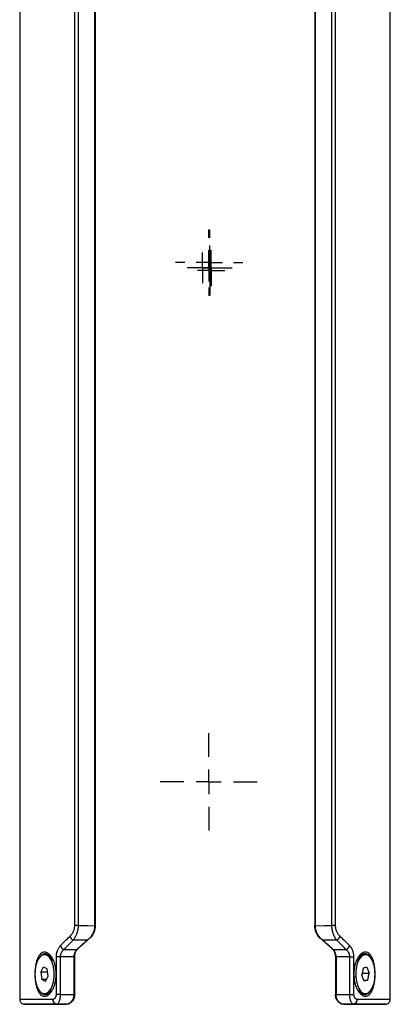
# Model space of a CAD drawing. Header units: millimetres. Extents: x -88 to 910, y -234 to 995.
# Tile 5 of 40: x -88 to -13, y 61 to 262. Entities that reach past the tile are written whole.
import ezdxf

# ---------------------------------------------------------------- set-up
doc = ezdxf.new("R2010")
doc.units = ezdxf.units.MM
doc.layers.add('SLD-0', color=179, linetype='Continuous')

# ---------------------------------------------------------------- blocks, each defined once
blk = doc.blocks.new('SW_CENTERMARKSYMBOL_6')
at = {"layer": 'SLD-0', "color": 0}
for p, q in [((0, 5.08), (0, 9.89)), ((0, 0), (0, 2.54)), ((-5.08, 0), (-9.89, 0)), ((0, 0), (-2.54, 0)), ((0, 0), (0, -2.54)), ((0, 0), (2.54, 0)), ((5.08, 0), (9.89, 0)), ((0, -5.08), (0, -9.89))]:
    blk.add_line(p, q, dxfattribs=at)
blk = doc.blocks.new('SW_CENTERMARKSYMBOL_7')
at = {"layer": 'SLD-0', "color": 0}
for p, q in [((0, 2.54), (0, 3.69)), ((0, 0), (0, 2.54)), ((-2.54, 0), (-3.69, 0)), ((0, 0), (-2.54, 0)), ((0, 0), (0, -2.54)), ((0, 0), (2.54, 0)), ((2.54, 0), (3.69, 0)), ((0, -2.54), (0, -3.69))]:
    blk.add_line(p, q, dxfattribs=at)
blk = doc.blocks.new('SW_CENTERMARKSYMBOL_8')
at = {"layer": 'SLD-0', "color": 0}
for p, q in [((0, 2.54), (0, 2.79)), ((0, 0), (0, 2.54)), ((-2.54, 0), (-2.79, 0)), ((0, 0), (-2.54, 0)), ((0, 0), (0, -2.54)), ((0, 0), (2.54, 0)), ((2.54, 0), (2.79, 0)), ((0, -2.54), (0, -2.79))]:
    blk.add_line(p, q, dxfattribs=at)
blk = doc.blocks.new('SW_CENTERMARKSYMBOL_9')
at = {"layer": 'SLD-0', "color": 0}
for p, q in [((0, 5.08), (0, 6.79)), ((0, 0), (0, 2.54)), ((-5.08, 0), (-6.79, 0)), ((0, 0), (-2.54, 0)), ((0, 0), (0, -2.54)), ((0, 0), (2.54, 0)), ((5.08, 0), (6.79, 0)), ((0, -5.08), (0, -6.79))]:
    blk.add_line(p, q, dxfattribs=at)
blk = doc.blocks.new('SW_CENTERMARKSYMBOL_10')
at = {"layer": 'SLD-0', "color": 0}
for p, q in [((0, 2.54), (0, 3.14)), ((0, 0), (0, 2.54)), ((-2.54, 0), (-3.14, 0)), ((0, 0), (-2.54, 0)), ((0, 0), (0, -2.54)), ((0, 0), (2.54, 0)), ((2.54, 0), (3.14, 0)), ((0, -2.54), (0, -3.14))]:
    blk.add_line(p, q, dxfattribs=at)
blk = doc.blocks.new('SW_CENTERMARKSYMBOL_11')
at = {"layer": 'SLD-0', "color": 0}
for p, q in [((0, 2.54), (0, 2.79)), ((0, 0), (0, 2.54)), ((-2.54, 0), (-2.79, 0)), ((0, 0), (-2.54, 0)), ((0, 0), (0, -2.54)), ((0, 0), (2.54, 0)), ((2.54, 0), (2.79, 0)), ((0, -2.54), (0, -2.79))]:
    blk.add_line(p, q, dxfattribs=at)
blk = doc.blocks.new('SW_CENTERMARKSYMBOL_13')
at = {"layer": 'SLD-0', "color": 0}
for p, q in [((0, 5.08), (0, 6.69)), ((0, 0), (0, 2.54)), ((-5.08, 0), (-6.69, 0)), ((0, 0), (-2.54, 0)), ((0, 0), (0, -2.54)), ((0, 0), (2.54, 0)), ((5.08, 0), (6.69, 0)), ((0, -5.08), (0, -6.69))]:
    blk.add_line(p, q, dxfattribs=at)
blk = doc.blocks.new('SW_CENTERMARKSYMBOL_16')
at = {"layer": 'SLD-0', "color": 0}
for p, q in [((0, 2.54), (0, 4.54)), ((0, 0), (0, 2.54)), ((-2.54, 0), (-4.54, 0)), ((0, 0), (-2.54, 0)), ((0, 0), (0, -2.54)), ((0, 0), (2.54, 0)), ((2.54, 0), (4.54, 0)), ((0, -2.54), (0, -4.54))]:
    blk.add_line(p, q, dxfattribs=at)

msp = doc.modelspace()

# ---------------------------------------------------------------- linework, layer by layer
at = {"color": 7, "linetype": 'Continuous', "lineweight": 25}
for p, q in [((-88.14, 385.21), (-88.14, 62.16)), ((-12.64, 62.16), (-12.64, 385.21)), ((-76.92, 77.24), (-76.92, 370.13)), ((-76.24, 370.13), (-76.24, 77.24)), ((-72.81, 77.34), (-72.81, 370.03)), ((-72.75, 370.03), (-72.75, 77.34)), ((-28.03, 370.03), (-28.03, 77.34)), ((-27.97, 370.03), (-27.97, 77.34)), ((-24.54, 77.24), (-24.54, 370.13)), ((-23.85, 370.13), (-23.85, 77.24)), ((-76.24, 77.24), (-76.92, 77.24)), ((-72.81, 77.21), (-72.81, 77.34)), ((-72.81, 77.34), (-72.75, 77.34)), ((-28.03, 77.34), (-27.97, 77.34)), ((-27.97, 77.34), (-27.97, 77.21)), ((-23.85, 77.24), (-24.54, 77.24)), ((-74.12, 74.45), (-74.13, 74.45)), ((-73.91, 74.58), (-73.97, 74.58)), ((-26.81, 74.58), (-26.87, 74.58)), ((-26.42, 74.26), (-26.65, 74.45)), ((-26.3, 74.15), (-26.42, 74.26)), ((-82.82, 71.33), (-83.08, 71.33)), ((-80.66, 63.2), (-80.66, 70.88)), ((-79.88, 70.88), (-80.66, 70.88)), ((-79.88, 70.88), (-79.88, 63.2)), ((-77.1, 70.86), (-77.1, 63.18)), ((-76.97, 71.09), (-76.97, 63.18)), ((-23.81, 71.09), (-23.81, 63.18)), ((-23.68, 70.86), (-23.68, 63.18)), ((-20.9, 70.88), (-20.11, 70.88)), ((-20.9, 63.2), (-20.9, 70.88)), ((-20.11, 70.88), (-20.11, 63.2)), ((-17.7, 71.33), (-17.96, 71.33)), ((-83.82, 67.75), (-83.27, 68.83)), ((-83.27, 68.83), (-82.53, 68.41)), ((-82.34, 66.92), (-82.53, 68.41)), ((-81.39, 70.13), (-81.65, 70.13)), ((-18.17, 68.55), (-18.46, 67.12)), ((-17.41, 68.76), (-18.17, 68.55)), ((-17.41, 68.76), (-16.93, 67.55)), ((-83.82, 67.75), (-83.63, 66.26)), ((-82.45, 67.75), (-83.82, 67.75)), ((-82.89, 65.84), (-83.63, 66.26)), ((-82.68, 66.26), (-83.63, 66.26)), ((-82.89, 65.84), (-82.34, 66.92)), ((-19.94, 66.77), (-19.68, 66.77)), ((-17.98, 65.91), (-18.46, 67.12)), ((-18.42, 67.03), (-18.32, 67.55)), ((-18.35, 67.64), (-18.32, 67.55)), ((-18.32, 67.55), (-16.93, 67.55)), ((-17.22, 66.12), (-16.93, 67.55)), ((-18.07, 66.12), (-17.22, 66.12)), ((-17.22, 66.12), (-17.98, 65.91)), ((-83.08, 63.33), (-82.82, 63.33)), ((-79.88, 63.2), (-80.66, 63.2)), ((-77.1, 63.18), (-77.1, 63.16)), ((-77.1, 63.18), (-76.97, 63.18)), ((-23.81, 63.18), (-23.68, 63.18)), ((-23.68, 63.18), (-23.68, 63.16)), ((-20.9, 63.2), (-20.11, 63.2)), ((-19.15, 64.13), (-19.07, 64.03)), ((-17.96, 63.33), (-17.7, 63.33)), ((-87.15, 61.21), (-85.63, 61.18)), ((-78.58, 61.18), (-78.7, 61.18)), ((-22.08, 61.18), (-22.2, 61.18)), ((-22.06, 61.18), (-21.87, 61.18)), ((-15.15, 61.18), (-13.62, 61.21))]:
    msp.add_line(p, q, dxfattribs=at)
at = {"color": 8, "linetype": 'Continuous', "lineweight": 25}
for p, q in [((-76.48, 72.37), (-76.38, 72.42)), ((-24.4, 72.42), (-24.3, 72.37)), ((-76.97, 71.09), (-77.08, 71.03)), ((-23.69, 71.03), (-23.81, 71.09))]:
    msp.add_line(p, q, dxfattribs=at)
at = {"color": 7, "linetype": 'Continuous', "lineweight": 25, "flags": 128}
for points in [[(-76.24, 77.24), (-74.32, 77.22), (-72.81, 77.21)], [(-27.97, 77.21), (-26.05, 77.23), (-24.54, 77.24)], [(-74.35, 74.25), (-75.96, 74.27), (-77.22, 74.28)], [(-23.56, 74.28), (-25.16, 74.26), (-26.42, 74.25)], [(-79.1, 72.36), (-77.65, 72.35), (-76.51, 72.34)], [(-24.27, 72.34), (-22.82, 72.35), (-21.68, 72.36)], [(-81.65, 70.13), (-82.15, 70.87), (-82.74, 71.28), (-83.37, 71.29), (-83.97, 70.92), (-84.48, 70.2), (-84.85, 69.19), (-85.05, 68.01), (-85.06, 66.76), (-84.87, 65.56), (-84.51, 64.54)], [(-77.1, 70.86), (-78.66, 70.87), (-79.88, 70.88)], [(-20.9, 70.88), (-22.45, 70.87), (-23.68, 70.86)], [(-15.72, 67.89), (-15.9, 69.09), (-16.26, 70.11), (-16.76, 70.87), (-17.35, 71.27), (-17.98, 71.29), (-18.58, 70.93), (-19.09, 70.21), (-19.46, 69.21), (-19.67, 68.02), (-19.68, 66.77)], [(-84.51, 64.54), (-84.01, 63.79), (-83.42, 63.39), (-82.79, 63.37), (-82.2, 63.75), (-81.69, 64.47), (-81.31, 65.47), (-81.11, 66.66), (-81.1, 67.91), (-81.29, 69.1), (-81.65, 70.13)], [(-19.68, 66.77), (-19.49, 65.58), (-19.13, 64.55), (-18.63, 63.8), (-18.04, 63.39), (-17.42, 63.37), (-16.82, 63.74), (-16.31, 64.46), (-15.93, 65.46), (-15.73, 66.64), (-15.72, 67.89)], [(-79.88, 63.2), (-78.32, 63.18), (-77.1, 63.16)], [(-23.68, 63.16), (-22.12, 63.18), (-20.9, 63.2)], [(-78.7, 61.18), (-79.76, 61.2), (-80.6, 61.22)], [(-20.18, 61.22), (-21.24, 61.2), (-22.08, 61.18)]]:
    msp.add_lwpolyline(points, dxfattribs=at)
at = {"color": 7, "linetype": 'Continuous', "lineweight": 25}
for centre, radius, start, end in [((-76.53, 75.65), 1.54, 204.3331, 243.2605), ((-24.25, 75.65), 1.54, 296.7395, 335.6669), ((-78.53, 73.71), 1.47, 204.5124, 247.0217), ((-22.25, 73.71), 1.47, 292.9783, 335.4876), ((-82.96, 69.83), 1.51, 30.566, 84.5479), ((-17.85, 69.92), 1.42, 94.4049, 144.8705), ((-82.95, 64.81), 1.49, 275.0197, 329.8665), ((-80.48, 62.14), 0.929, 175.1542, 262.4648), ((-20.3, 62.14), 0.929, 277.5352, 4.8458), ((-17.8, 64.86), 1.54, 208.7289, 264.2515)]:
    msp.add_arc(centre, radius, start, end, dxfattribs=at)
for major_axis, start_param, end_param in [((34.64, 19.01), 2.133371, 2.232621), ((34.74, 19.07), 2.133247, 2.139069), ((34.64, -19.01), 0.908971, 1.008222), ((34.74, -19.07), 1.002521, 1.008346), ((34.74, 19.07), 2.152881, 2.218252), ((34.74, -19.07), 0.92334, 0.988712)]:
    msp.add_ellipse((-50.39, 75.53), major_axis=major_axis, ratio=0.313526, start_param=start_param, end_param=end_param, dxfattribs=at)
for points, knots in [([(-77.93, 75.02), (-77.9, 75.05), (-77.83, 75.11), (-77.73, 75.21), (-77.64, 75.32), (-77.52, 75.47), (-77.38, 75.67), (-77.22, 75.94), (-77.1, 76.24), (-77.01, 76.52), (-76.96, 76.78), (-76.93, 77.01), (-76.92, 77.16), (-76.92, 77.24)], [0, 0, 0, 0, 0.063915, 0.126731, 0.188566, 0.249546, 0.376807, 0.498647, 0.626484, 0.749176, 0.833839, 0.917099, 1, 1, 1, 1]), ([(-76.24, 77.24), (-76.24, 77.18), (-76.24, 77.07), (-76.25, 76.91), (-76.26, 76.74), (-76.28, 76.57), (-76.31, 76.4), (-76.34, 76.23), (-76.38, 76.07), (-76.42, 75.9), (-76.47, 75.73), (-76.53, 75.53), (-76.62, 75.3), (-76.74, 75.03), (-76.88, 74.77), (-77.04, 74.51), (-77.16, 74.35), (-77.22, 74.28)], [0, 0, 0, 0, 0.046531, 0.093733, 0.141629, 0.190238, 0.239573, 0.289643, 0.340455, 0.39201, 0.444305, 0.497337, 0.586531, 0.681597, 0.782371, 0.888609, 1, 1, 1, 1]), ([(-72.95, 76.27), (-72.97, 76.21), (-73, 76.11), (-73.06, 75.96), (-73.12, 75.81), (-73.19, 75.67), (-73.27, 75.52), (-73.35, 75.38), (-73.47, 75.19), (-73.65, 74.96), (-73.87, 74.69), (-74.04, 74.53), (-74.12, 74.45)], [0, 0, 0, 0, 0.068156, 0.137143, 0.207169, 0.278429, 0.35111, 0.425389, 0.501429, 0.661666, 0.827488, 1, 1, 1, 1]), ([(-73.97, 74.58), (-73.94, 74.61), (-73.87, 74.67), (-73.77, 74.77), (-73.67, 74.87), (-73.58, 74.98), (-73.45, 75.16), (-73.29, 75.41), (-73.14, 75.72), (-73.03, 76.01), (-72.98, 76.18), (-72.95, 76.27)], [0, 0, 0, 0, 0.074734, 0.14934, 0.22401, 0.298939, 0.374317, 0.560655, 0.747974, 0.874406, 1, 1, 1, 1]), ([(-72.75, 77.34), (-72.75, 77.28), (-72.75, 77.17), (-72.76, 77.01), (-72.77, 76.85), (-72.8, 76.68), (-72.84, 76.44), (-72.92, 76.13), (-73.06, 75.76), (-73.23, 75.41), (-73.4, 75.13), (-73.58, 74.9), (-73.74, 74.73), (-73.85, 74.63), (-73.91, 74.58)], [0, 0, 0, 0, 0.04996, 0.099836, 0.149757, 0.199851, 0.250246, 0.374825, 0.500047, 0.625241, 0.74983, 0.83362, 0.916811, 1, 1, 1, 1]), ([(-72.95, 76.27), (-72.94, 76.32), (-72.91, 76.42), (-72.87, 76.58), (-72.84, 76.74), (-72.83, 76.9), (-72.81, 77.06), (-72.81, 77.16), (-72.81, 77.21)], [0, 0, 0, 0, 0.174035, 0.344785, 0.512485, 0.677394, 0.839797, 1, 1, 1, 1]), ([(-26.87, 74.58), (-26.9, 74.61), (-26.97, 74.67), (-27.07, 74.77), (-27.17, 74.87), (-27.26, 74.98), (-27.39, 75.16), (-27.55, 75.41), (-27.72, 75.76), (-27.86, 76.13), (-27.95, 76.48), (-28, 76.79), (-28.03, 77.06), (-28.03, 77.25), (-28.03, 77.34)], [0, 0, 0, 0, 0.049963, 0.0998402, 0.1497609, 0.199854, 0.2502473, 0.3748231, 0.5000544, 0.6252312, 0.749838, 0.8336229, 0.9168118, 1, 1, 1, 1]), ([(-27.97, 77.21), (-27.97, 77.16), (-27.97, 77.06), (-27.95, 76.9), (-27.93, 76.74), (-27.91, 76.58), (-27.87, 76.42), (-27.84, 76.32), (-27.83, 76.27)], [0, 0, 0, 0, 0.160186, 0.322577, 0.487483, 0.655186, 0.825947, 1, 1, 1, 1]), ([(-27.83, 76.27), (-27.81, 76.21), (-27.78, 76.09), (-27.72, 75.92), (-27.63, 75.69), (-27.49, 75.41), (-27.31, 75.13), (-27.14, 74.9), (-26.98, 74.73), (-26.86, 74.63), (-26.81, 74.58)], [0, 0, 0, 0, 0.083704, 0.167664, 0.252155, 0.439423, 0.625788, 0.751124, 0.875564, 1, 1, 1, 1]), ([(-26.65, 74.45), (-26.71, 74.5), (-26.81, 74.6), (-26.95, 74.75), (-27.09, 74.91), (-27.21, 75.07), (-27.35, 75.26), (-27.49, 75.48), (-27.62, 75.74), (-27.74, 76), (-27.8, 76.18), (-27.83, 76.27)], [0, 0, 0, 0, 0.104024, 0.205511, 0.304682, 0.401772, 0.497033, 0.629373, 0.756659, 0.879849, 1, 1, 1, 1]), ([(-23.56, 74.28), (-23.59, 74.32), (-23.66, 74.41), (-23.75, 74.54), (-23.84, 74.69), (-23.93, 74.83), (-24, 74.98), (-24.08, 75.12), (-24.14, 75.27), (-24.2, 75.42), (-24.28, 75.63), (-24.36, 75.89), (-24.44, 76.23), (-24.5, 76.57), (-24.53, 76.9), (-24.54, 77.13), (-24.54, 77.24)], [0, 0, 0, 0, 0.062503, 0.123467, 0.182831, 0.240541, 0.296548, 0.35081, 0.403293, 0.453969, 0.502821, 0.608109, 0.710439, 0.809813, 0.90629, 1, 1, 1, 1]), ([(-23.85, 77.24), (-23.85, 77.19), (-23.85, 77.1), (-23.84, 76.96), (-23.83, 76.83), (-23.8, 76.69), (-23.76, 76.5), (-23.68, 76.24), (-23.55, 75.95), (-23.4, 75.67), (-23.23, 75.43), (-23.04, 75.21), (-22.91, 75.08), (-22.85, 75.02)], [0, 0, 0, 0, 0.049492, 0.099057, 0.148922, 0.199311, 0.250439, 0.372925, 0.501045, 0.623029, 0.750381, 0.873207, 1, 1, 1, 1]), ([(-74.13, 74.45), (-74.17, 74.41), (-74.24, 74.35), (-74.31, 74.28), (-74.35, 74.25)], [0, 0, 0, 0, 0.495313, 1, 1, 1, 1]), ([(-80.66, 70.88), (-80.66, 70.93), (-80.66, 71.03), (-80.65, 71.18), (-80.64, 71.32), (-80.62, 71.47), (-80.6, 71.61), (-80.57, 71.75), (-80.53, 71.89), (-80.49, 72.02), (-80.42, 72.21), (-80.33, 72.43), (-80.2, 72.67), (-80.04, 72.9), (-79.93, 73.04), (-79.87, 73.11)], [0, 0, 0, 0, 0.055216, 0.110032, 0.164666, 0.219339, 0.27427, 0.329676, 0.385769, 0.442752, 0.50082, 0.621169, 0.743494, 0.869307, 1, 1, 1, 1]), ([(-79.1, 72.36), (-79.14, 72.33), (-79.22, 72.27), (-79.32, 72.18), (-79.42, 72.08), (-79.51, 71.97), (-79.58, 71.87), (-79.67, 71.73), (-79.75, 71.55), (-79.83, 71.33), (-79.87, 71.11), (-79.88, 70.96), (-79.88, 70.88)], [0, 0, 0, 0, 0.093194, 0.182394, 0.267601, 0.348833, 0.426131, 0.49956, 0.632319, 0.75929, 0.881461, 1, 1, 1, 1]), ([(-76.51, 72.34), (-76.54, 72.31), (-76.59, 72.26), (-76.67, 72.16), (-76.76, 72.04), (-76.85, 71.9), (-76.94, 71.71), (-77.01, 71.52), (-77.06, 71.31), (-77.1, 71.09), (-77.1, 70.93), (-77.1, 70.86)], [0, 0, 0, 0, 0.084836, 0.168082, 0.250084, 0.376774, 0.499794, 0.62674, 0.749787, 0.875656, 1, 1, 1, 1]), ([(-76.38, 72.42), (-76.41, 72.39), (-76.46, 72.34), (-76.53, 72.26), (-76.61, 72.15), (-76.7, 72.02), (-76.79, 71.86), (-76.86, 71.68), (-76.91, 71.51), (-76.95, 71.36), (-76.97, 71.22), (-76.97, 71.13), (-76.97, 71.09)], [0, 0, 0, 0, 0.08364, 0.166729, 0.249591, 0.375859, 0.498995, 0.627211, 0.7495, 0.836897, 0.91998, 1, 1, 1, 1]), ([(-23.81, 71.09), (-23.81, 71.12), (-23.81, 71.19), (-23.82, 71.29), (-23.84, 71.39), (-23.87, 71.52), (-23.92, 71.68), (-23.99, 71.86), (-24.08, 72.02), (-24.17, 72.17), (-24.28, 72.3), (-24.36, 72.38), (-24.4, 72.42)], [0, 0, 0, 0, 0.059797, 0.121147, 0.184602, 0.250665, 0.37281, 0.500983, 0.624092, 0.750401, 0.874746, 1, 1, 1, 1]), ([(-23.68, 70.86), (-23.68, 70.9), (-23.68, 70.97), (-23.69, 71.08), (-23.7, 71.2), (-23.73, 71.34), (-23.77, 71.52), (-23.84, 71.71), (-23.93, 71.9), (-24.03, 72.06), (-24.15, 72.21), (-24.23, 72.3), (-24.27, 72.34)], [0, 0, 0, 0, 0.062089, 0.124257, 0.186852, 0.250217, 0.373329, 0.500345, 0.623308, 0.750074, 0.873451, 1, 1, 1, 1]), ([(-20.9, 70.88), (-20.9, 70.92), (-20.9, 70.99), (-20.91, 71.11), (-20.93, 71.22), (-20.95, 71.33), (-20.99, 71.44), (-21.03, 71.55), (-21.07, 71.66), (-21.15, 71.8), (-21.27, 71.98), (-21.46, 72.19), (-21.6, 72.3), (-21.68, 72.36)], [0, 0, 0, 0, 0.058924, 0.118582, 0.179139, 0.240744, 0.303538, 0.367648, 0.433192, 0.500281, 0.651128, 0.81762, 1, 1, 1, 1]), ([(-20.91, 73.11), (-20.88, 73.07), (-20.81, 72.99), (-20.71, 72.87), (-20.62, 72.74), (-20.54, 72.6), (-20.47, 72.46), (-20.4, 72.31), (-20.32, 72.13), (-20.25, 71.92), (-20.19, 71.66), (-20.15, 71.41), (-20.12, 71.15), (-20.12, 70.97), (-20.11, 70.88)], [0, 0, 0, 0, 0.075466, 0.149173, 0.221365, 0.292301, 0.362256, 0.431514, 0.500368, 0.603763, 0.704203, 0.802881, 0.901054, 1, 1, 1, 1]), ([(-84.38, 63.88), (-84.47, 64.07), (-84.64, 64.49), (-84.84, 65.23), (-84.97, 66.04), (-85.03, 66.9), (-85.03, 67.77), (-84.96, 68.62), (-84.84, 69.43), (-84.65, 70.17), (-84.39, 70.8), (-84.08, 71.3), (-83.71, 71.66), (-83.31, 71.85), (-82.87, 71.85), (-82.43, 71.66), (-82, 71.32), (-81.6, 70.81), (-81.26, 70.18), (-80.99, 69.44), (-80.8, 68.63), (-80.7, 67.77), (-80.7, 66.9), (-80.8, 66.04), (-80.99, 65.23), (-81.26, 64.5), (-81.6, 63.86), (-81.99, 63.36), (-82.42, 63), (-82.86, 62.82), (-83.29, 62.82), (-83.7, 63), (-84.07, 63.35), (-84.28, 63.69), (-84.38, 63.88)], [0, 0, 0, 0, 0.031129, 0.062684, 0.093972, 0.125104, 0.156158, 0.187596, 0.21903, 0.249932, 0.280977, 0.312317, 0.343861, 0.374695, 0.405596, 0.43713, 0.468623, 0.499813, 0.53086, 0.562342, 0.593753, 0.625017, 0.65622, 0.687586, 0.718963, 0.75003, 0.781225, 0.812624, 0.844074, 0.874892, 0.905764, 0.937206, 0.968719, 1, 1, 1, 1]), ([(-81.47, 70.24), (-81.52, 70.34), (-81.58, 70.49), (-81.68, 70.6), (-81.71, 70.64)], [0, 0, 0, 0, 0.63321, 1, 1, 1, 1]), ([(-18.35, 63.03), (-18.5, 63.12), (-18.78, 63.35), (-19.18, 63.86), (-19.52, 64.49), (-19.79, 65.23), (-19.98, 66.04), (-20.07, 66.89), (-20.07, 67.77), (-19.98, 68.62), (-19.79, 69.43), (-19.52, 70.16), (-19.18, 70.8), (-18.79, 71.31), (-18.36, 71.66), (-17.92, 71.84), (-17.48, 71.85), (-17.07, 71.67), (-16.71, 71.32), (-16.39, 70.81), (-16.13, 70.18), (-15.94, 69.44), (-15.81, 68.63), (-15.75, 67.77), (-15.75, 66.9), (-15.81, 66.04), (-15.94, 65.23), (-16.14, 64.5), (-16.39, 63.86), (-16.7, 63.36), (-17.06, 63.01), (-17.47, 62.83), (-17.91, 62.82), (-18.21, 62.94), (-18.35, 63.03)], [0, 0, 0, 0, 0.031064, 0.062693, 0.09397, 0.125122, 0.156098, 0.18757, 0.219, 0.249998, 0.281074, 0.312383, 0.343901, 0.374827, 0.405901, 0.43732, 0.468823, 0.499876, 0.530872, 0.562426, 0.593831, 0.625137, 0.656271, 0.687767, 0.719109, 0.750147, 0.781238, 0.812645, 0.844153, 0.874976, 0.90595, 0.937283, 0.968868, 1, 1, 1, 1]), ([(-19.09, 70.62), (-19.12, 70.58), (-19.27, 70.38), (-19.39, 70.12), (-19.49, 69.91)], [0, 0, 0, 0, 0.211295, 1, 1, 1, 1]), ([(-88.14, 62.21), (-88.13, 62.09), (-88.11, 61.89), (-87.98, 61.66), (-87.86, 61.5), (-87.7, 61.37), (-87.47, 61.25), (-87.28, 61.22), (-87.16, 61.21)], [0, 0, 0, 0, 0.2396965, 0.3685145, 0.5, 0.6314855, 0.7603035, 1, 1, 1, 1]), ([(-81.4, 62.22), (-81.38, 62.22), (-81.34, 62.22), (-81.28, 62.23), (-81.21, 62.25), (-81.13, 62.29), (-81.03, 62.35), (-80.91, 62.46), (-80.81, 62.6), (-80.74, 62.76), (-80.69, 62.91), (-80.67, 63.06), (-80.67, 63.15), (-80.66, 63.2)], [0, 0, 0, 0, 0.062941, 0.125307, 0.187405, 0.249548, 0.376379, 0.499131, 0.627339, 0.748911, 0.834723, 0.917468, 1, 1, 1, 1]), ([(-79.88, 63.2), (-79.88, 63.16), (-79.88, 63.07), (-79.89, 62.94), (-79.9, 62.8), (-79.91, 62.66), (-79.93, 62.53), (-79.95, 62.39), (-79.98, 62.26), (-80.01, 62.13), (-80.04, 62), (-80.07, 61.89), (-80.13, 61.73), (-80.22, 61.53), (-80.34, 61.35), (-80.45, 61.25), (-80.54, 61.22), (-80.58, 61.22), (-80.6, 61.22)], [0, 0, 0, 0, 0.040777, 0.08267, 0.125656, 0.169698, 0.214744, 0.260728, 0.307573, 0.35519, 0.403481, 0.452341, 0.501661, 0.613543, 0.750995, 0.875372, 0.957183, 1, 1, 1, 1]), ([(-77.1, 63.16), (-77.1, 63.12), (-77.1, 63.04), (-77.11, 62.93), (-77.13, 62.82), (-77.15, 62.68), (-77.19, 62.5), (-77.29, 62.24), (-77.44, 61.95), (-77.66, 61.67), (-77.91, 61.45), (-78.14, 61.31), (-78.34, 61.23), (-78.52, 61.19), (-78.64, 61.19), (-78.7, 61.18)], [0, 0, 0, 0, 0.031062, 0.0621865, 0.0935446, 0.1253035, 0.1869083, 0.2505634, 0.3754175, 0.50046, 0.6229641, 0.7498676, 0.8330516, 0.9161834, 1, 1, 1, 1]), ([(-76.97, 63.18), (-76.97, 63.15), (-76.97, 63.07), (-76.98, 62.96), (-76.99, 62.85), (-77.02, 62.7), (-77.06, 62.53), (-77.15, 62.27), (-77.3, 61.97), (-77.52, 61.69), (-77.77, 61.46), (-78.01, 61.32), (-78.22, 61.24), (-78.4, 61.19), (-78.52, 61.19), (-78.58, 61.18)], [0, 0, 0, 0, 0.0310284, 0.0621419, 0.093508, 0.1252901, 0.1869056, 0.2505321, 0.3719583, 0.5004635, 0.6231052, 0.749866, 0.83318, 0.9163002, 1, 1, 1, 1]), ([(-22.2, 61.18), (-22.24, 61.18), (-22.31, 61.19), (-22.42, 61.2), (-22.52, 61.23), (-22.63, 61.26), (-22.79, 61.33), (-23, 61.46), (-23.25, 61.68), (-23.47, 61.97), (-23.62, 62.26), (-23.72, 62.53), (-23.77, 62.74), (-23.8, 62.96), (-23.81, 63.11), (-23.81, 63.18)], [0, 0, 0, 0, 0.050173, 0.100068, 0.149849, 0.199682, 0.249731, 0.376, 0.498808, 0.623233, 0.748509, 0.811803, 0.874029, 0.937229, 1, 1, 1, 1]), ([(-22.08, 61.18), (-22.11, 61.18), (-22.18, 61.19), (-22.29, 61.2), (-22.4, 61.23), (-22.5, 61.26), (-22.66, 61.33), (-22.87, 61.45), (-23.12, 61.67), (-23.34, 61.95), (-23.49, 62.24), (-23.58, 62.5), (-23.64, 62.71), (-23.67, 62.93), (-23.67, 63.08), (-23.68, 63.16)], [0, 0, 0, 0, 0.050269, 0.100222, 0.150017, 0.199811, 0.249762, 0.376158, 0.498768, 0.623085, 0.748437, 0.811741, 0.873986, 0.937179, 1, 1, 1, 1]), ([(-20.18, 61.22), (-20.19, 61.22), (-20.24, 61.22), (-20.32, 61.25), (-20.44, 61.35), (-20.56, 61.54), (-20.66, 61.76), (-20.74, 61.98), (-20.79, 62.21), (-20.84, 62.46), (-20.87, 62.71), (-20.89, 62.96), (-20.9, 63.12), (-20.9, 63.2)], [0, 0, 0, 0, 0.042481, 0.12454, 0.249819, 0.387546, 0.499461, 0.589352, 0.677386, 0.762934, 0.845461, 0.924567, 1, 1, 1, 1]), ([(-20.11, 63.2), (-20.11, 63.17), (-20.11, 63.12), (-20.1, 63.03), (-20.09, 62.94), (-20.07, 62.86), (-20.03, 62.75), (-19.96, 62.6), (-19.86, 62.46), (-19.75, 62.35), (-19.63, 62.27), (-19.5, 62.22), (-19.42, 62.22), (-19.38, 62.22)], [0, 0, 0, 0, 0.0494889, 0.0986273, 0.1480379, 0.1983332, 0.2500945, 0.3718405, 0.5001241, 0.622877, 0.749972, 0.8744001, 1, 1, 1, 1]), ([(-13.62, 61.21), (-13.5, 61.22), (-13.31, 61.25), (-13.08, 61.37), (-12.92, 61.5), (-12.79, 61.66), (-12.67, 61.89), (-12.65, 62.09), (-12.64, 62.21)], [0, 0, 0, 0, 0.2396965, 0.3685145, 0.5, 0.6314855, 0.7603035, 1, 1, 1, 1]), ([(-85.64, 61.18), (-85.64, 61.18), (-85.64, 61.18), (-85.64, 61.18), (-85.63, 61.18), (-85.61, 61.18), (-85.58, 61.18), (-85.54, 61.18), (-85.48, 61.18), (-85.41, 61.18), (-85.31, 61.18), (-85.19, 61.18), (-85.05, 61.18), (-84.87, 61.18), (-84.67, 61.18), (-84.42, 61.18), (-84.14, 61.18), (-83.82, 61.18), (-83.57, 61.18), (-83.44, 61.18)], [0, 0, 0, 0, 0.000194, 0.035603, 0.074622, 0.117251, 0.16349, 0.213339, 0.266799, 0.323869, 0.384551, 0.448843, 0.516747, 0.588261, 0.663386, 0.742122, 0.824469, 0.910428, 1, 1, 1, 1]), ([(-83.44, 61.18), (-83.37, 61.18), (-83.23, 61.18), (-83.01, 61.18), (-82.78, 61.18), (-82.53, 61.18), (-82.26, 61.18), (-81.98, 61.18), (-81.69, 61.18), (-81.37, 61.18), (-81.05, 61.18), (-80.7, 61.18), (-80.34, 61.18), (-79.96, 61.18), (-79.56, 61.18), (-79.14, 61.18), (-78.85, 61.18), (-78.7, 61.18)], [0, 0, 0, 0, 0.058567, 0.11829, 0.179168, 0.241204, 0.304396, 0.368746, 0.434254, 0.500919, 0.568742, 0.637723, 0.707862, 0.779159, 0.851615, 0.925228, 1, 1, 1, 1])]:
    msp.add_open_spline(points, degree=3, knots=knots, dxfattribs=at)
for points in [[(-79.87, 73.11), (-79.26, 73.76), (-78.61, 74.4), (-77.93, 75.02)], [(-77.22, 74.28), (-77.88, 73.65), (-78.51, 73.01), (-79.1, 72.36)], [(-74.35, 74.25), (-74.4, 74.22), (-74.44, 74.18), (-74.48, 74.15)], [(-21.68, 72.36), (-22.27, 73.01), (-22.9, 73.65), (-23.56, 74.28)], [(-22.85, 75.02), (-22.17, 74.4), (-21.52, 73.76), (-20.91, 73.11)], [(-76.11, 72.72), (-76.24, 72.59), (-76.38, 72.47), (-76.51, 72.34)], [(-76.11, 72.72), (-75.59, 73.21), (-75.05, 73.68), (-74.48, 74.15)], [(-26.3, 74.15), (-25.73, 73.68), (-25.19, 73.21), (-24.67, 72.72)], [(-24.27, 72.34), (-24.4, 72.47), (-24.53, 72.59), (-24.67, 72.72)], [(-22.08, 61.18), (-20.1, 61.18), (-18.5, 61.18), (-17.34, 61.18)], [(-17.34, 61.18), (-15.89, 61.18), (-15.14, 61.18), (-15.14, 61.18)]]:
    msp.add_open_spline(points, degree=3, dxfattribs=at)
at = {"color": 8, "linetype": 'Continuous', "lineweight": 25}
for points, knots in [([(-81.71, 70.64), (-81.81, 70.78), (-82.04, 71.09), (-82.54, 71.45), (-83.05, 71.53), (-83.48, 71.35), (-83.66, 71.15), (-83.75, 71.06)], [0, 0, 0, 0, 0.16369, 0.359055, 0.689801, 0.854154, 1, 1, 1, 1]), ([(-16.91, 70.93), (-16.93, 70.96), (-17.03, 71.13), (-17.27, 71.32), (-17.62, 71.49), (-18.01, 71.49), (-18.42, 71.33), (-18.79, 71.03), (-19, 70.74), (-19.09, 70.62)], [0, 0, 0, 0, 0.029554, 0.186363, 0.349307, 0.518487, 0.693359, 0.873292, 1, 1, 1, 1]), ([(-88.14, 62.21), (-88.14, 62.21), (-88.14, 62.21), (-88.12, 62.21), (-88.1, 62.21), (-88.07, 62.21), (-88.03, 62.21), (-87.98, 62.21), (-87.93, 62.21), (-87.86, 62.21), (-87.79, 62.21), (-87.71, 62.21), (-87.62, 62.21), (-87.52, 62.21), (-87.41, 62.21), (-87.29, 62.21), (-87.17, 62.21), (-87.03, 62.21), (-86.89, 62.21), (-86.74, 62.21), (-86.58, 62.21), (-86.42, 62.21), (-86.24, 62.21), (-86.06, 62.21), (-85.87, 62.21), (-85.67, 62.21), (-85.46, 62.21), (-85.24, 62.21), (-85.02, 62.21), (-84.79, 62.21), (-84.55, 62.21), (-84.3, 62.21), (-84.04, 62.21), (-83.78, 62.21), (-83.51, 62.21), (-83.23, 62.21), (-82.95, 62.21), (-82.65, 62.21), (-82.35, 62.21), (-82.04, 62.22), (-81.73, 62.22), (-81.51, 62.22), (-81.4, 62.22)], [0, 0, 0, 0, 0.025, 0.05, 0.075, 0.1, 0.125, 0.15, 0.175, 0.2, 0.225, 0.25, 0.275, 0.3, 0.325, 0.35, 0.375, 0.4, 0.425, 0.45, 0.475, 0.5, 0.525, 0.55, 0.575, 0.6, 0.625, 0.65, 0.675, 0.7, 0.725, 0.75, 0.775, 0.8, 0.825, 0.85, 0.875, 0.9, 0.925, 0.95, 0.975, 1, 1, 1, 1]), ([(-83.77, 63.61), (-83.66, 63.5), (-83.35, 63.2), (-82.87, 63.13), (-82.36, 63.35), (-81.99, 63.61), (-81.79, 63.95), (-81.71, 64.09)], [0, 0, 0, 0, 0.178764, 0.504241, 0.667268, 0.867386, 1, 1, 1, 1]), ([(-19.38, 62.22), (-19.27, 62.22), (-19.05, 62.22), (-18.74, 62.22), (-18.43, 62.21), (-18.13, 62.21), (-17.83, 62.21), (-17.55, 62.21), (-17.27, 62.21), (-17, 62.21), (-16.73, 62.21), (-16.48, 62.21), (-16.23, 62.21), (-15.99, 62.21), (-15.76, 62.21), (-15.53, 62.21), (-15.32, 62.21), (-15.11, 62.21), (-14.91, 62.21), (-14.72, 62.21), (-14.54, 62.21), (-14.36, 62.21), (-14.19, 62.21), (-14.04, 62.21), (-13.89, 62.21), (-13.74, 62.21), (-13.61, 62.21), (-13.49, 62.21), (-13.37, 62.21), (-13.26, 62.21), (-13.16, 62.21), (-13.07, 62.21), (-12.99, 62.21), (-12.92, 62.21), (-12.85, 62.21), (-12.79, 62.21), (-12.75, 62.21), (-12.71, 62.21), (-12.68, 62.21), (-12.65, 62.21), (-12.64, 62.21), (-12.64, 62.21), (-12.64, 62.21)], [0, 0, 0, 0, 0.025, 0.05, 0.075, 0.1, 0.125, 0.15, 0.175, 0.2, 0.225, 0.25, 0.275, 0.3, 0.325, 0.35, 0.375, 0.4, 0.425, 0.45, 0.475, 0.5, 0.525, 0.55, 0.575, 0.6, 0.625, 0.65, 0.675, 0.7, 0.725, 0.75, 0.775, 0.8, 0.825, 0.85, 0.875, 0.9, 0.925, 0.95, 0.975, 1, 1, 1, 1]), ([(-19.07, 64.03), (-18.96, 63.89), (-18.76, 63.61), (-18.53, 63.45), (-18.42, 63.37)], [0, 0, 0, 0, 0.505941, 1, 1, 1, 1]), ([(-18.42, 63.37), (-18.29, 63.3), (-18.03, 63.17), (-17.64, 63.17), (-17.26, 63.34), (-17.01, 63.55), (-16.9, 63.73), (-16.9, 63.75)], [0, 0, 0, 0, 0.2313877, 0.4715073, 0.7195891, 0.9747378, 1, 1, 1, 1]), ([(-80.6, 61.22), (-81.6, 61.21), (-83.59, 61.21), (-85.6, 61.21), (-86.92, 61.21), (-87.08, 61.21), (-87.15, 61.21)], [0, 0, 0, 0, 0.251166, 0.501738, 0.750412, 1, 1, 1, 1]), ([(-13.62, 61.21), (-13.62, 61.21), (-13.48, 61.21), (-13.97, 61.21), (-15.16, 61.21), (-17.21, 61.21), (-19.19, 61.21), (-20.18, 61.22)], [0, 0, 0, 0, 0.000985, 0.250376, 0.500339, 0.74996, 1, 1, 1, 1])]:
    msp.add_open_spline(points, degree=3, knots=knots, dxfattribs=at)

# ---------------------------------------------------------------- block references
at = {"layer": 'SLD-0'}
for name, p in [('SW_CENTERMARKSYMBOL_9', (-49.64, 212.33)), ('SW_CENTERMARKSYMBOL_13', (-49.39, 212.33)), ('SW_CENTERMARKSYMBOL_16', (-49.39, 211.26)), ('SW_CENTERMARKSYMBOL_7', (-49.14, 211.26)), ('SW_CENTERMARKSYMBOL_10', (-50.89, 211.26)), ('SW_CENTERMARKSYMBOL_11', (-49.64, 211.26)), ('SW_CENTERMARKSYMBOL_8', (-49.14, 210.76)), ('SW_CENTERMARKSYMBOL_6', (-49.64, 106.52))]:
    msp.add_blockref(name, p, dxfattribs=at)

doc.saveas('drawing.dxf')
